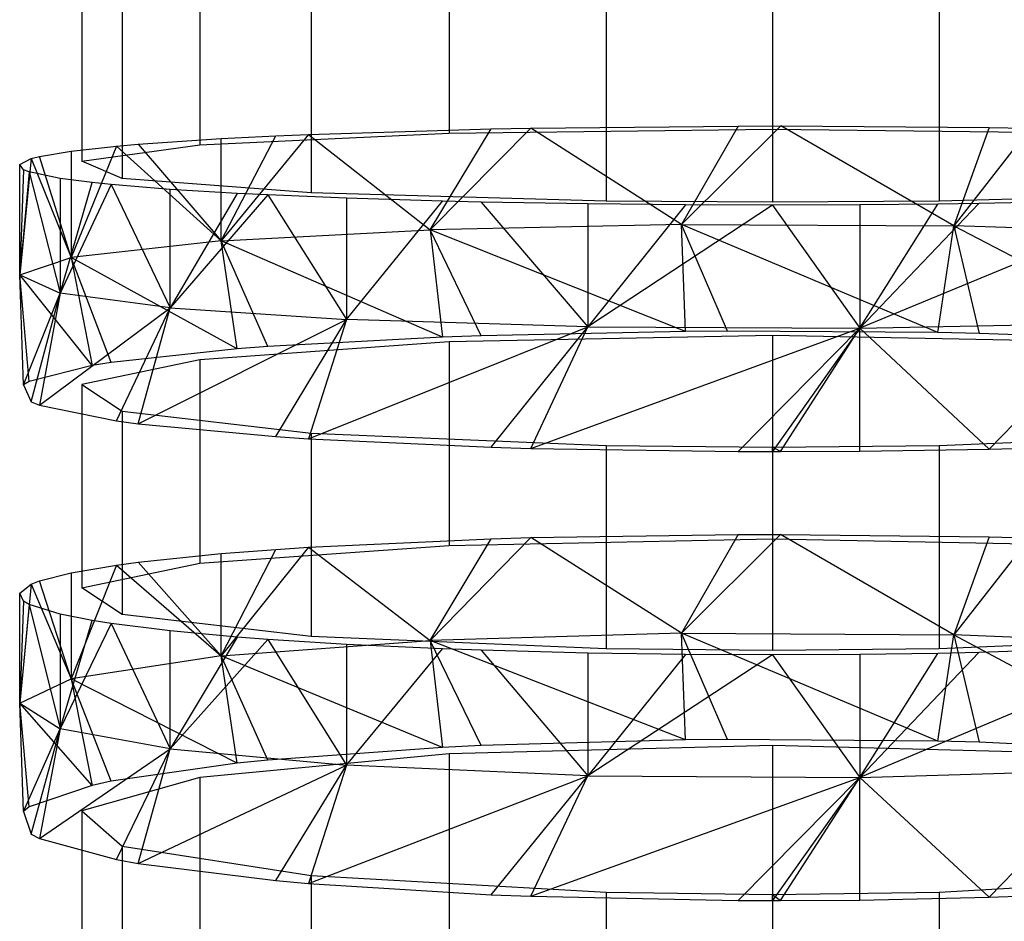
# Model space of a CAD drawing. Extents: x 0.1 to 26.5, y -19.1 to 0.
# Tile 252 of 256: x 12.963 to 13.421, y -5.408 to -4.989. Entities that reach past the tile are written whole.
import ezdxf

# ---------------------------------------------------------------- set-up
doc = ezdxf.new("R2010")
doc.units = 0
doc.header["$LTSCALE"] = 2.54
doc.layers.get('0').update_dxf_attribs({"linetype": 'CONTINUOUS'})

# ---------------------------------------------------------------- blocks, each defined once
blk = doc.blocks.new('7777_STL')
at = {"color": 0}
for p, q in [((13.31313, -4.94557, 16.63665), (13.31313, -5.04026, 16.63166)), ((13.31313, -4.94557, 16.63665), (13.31313, -5.04026, 16.63166)), ((13.16287, -4.94752, 16.67363), (13.16287, -5.04221, 16.66865)), ((13.16287, -4.94752, 16.67363), (13.16287, -5.04221, 16.66865)), ((13.04703, -4.95292, 16.77611), (13.04703, -5.04761, 16.77113)), ((13.04703, -4.95292, 16.77611), (13.04703, -5.04761, 16.77113)), ((12.99215, -4.96052, 16.92061), (12.99215, -5.05522, 16.91563)), ((12.99215, -4.96052, 16.92061), (12.99215, -5.05522, 16.91563)), ((13.01081, -4.9686, 17.07403), (13.01081, -5.06329, 17.06904)), ((13.01081, -4.9686, 17.07403), (13.01081, -5.06329, 17.06904)), ((13.09872, -4.9753, 17.20121), (13.09872, -5.06999, 17.19623)), ((13.09872, -4.9753, 17.20121), (13.09872, -5.06999, 17.19623)), ((13.23575, -4.97908, 17.27303), (13.23575, -5.07377, 17.26805)), ((13.23575, -4.97908, 17.27303), (13.23575, -5.07377, 17.26805)), ((13.31313, -4.97957, 17.28242), (13.31313, -5.07427, 17.27743)), ((13.31313, -4.97957, 17.28242), (13.31313, -5.07427, 17.27743)), ((13.39051, -4.97908, 17.27303), (13.39051, -5.07377, 17.26805)), ((13.39051, -4.97908, 17.27303), (13.39051, -5.07377, 17.26805)), ((13.04703, -5.04761, 16.77113), (13.16287, -5.04221, 16.66865)), ((13.04703, -5.04761, 16.77113), (13.16287, -5.04221, 16.66865)), ((13.09744, -5.04276, 16.6791), (13.18236, -5.04019, 16.63016)), ((13.09744, -5.04276, 16.6791), (13.18236, -5.04019, 16.63016)), ((13.15397, -5.08718, 16.64001), (13.20084, -5.03983, 16.62333)), ((13.15397, -5.08718, 16.64001), (13.20084, -5.03983, 16.62333)), ((13.15397, -5.08718, 16.64001), (13.18236, -5.04019, 16.63016)), ((13.15397, -5.08718, 16.64001), (13.18236, -5.04019, 16.63016)), ((13.16287, -5.04221, 16.66865), (13.31313, -5.04026, 16.63166)), ((13.16287, -5.04221, 16.66865), (13.31313, -5.04026, 16.63166)), ((13.18236, -5.04019, 16.63016), (13.20084, -5.03983, 16.62333)), ((13.18236, -5.04019, 16.63016), (13.20084, -5.03983, 16.62333)), ((13.20084, -5.03983, 16.62333), (13.2972, -5.03887, 16.60521)), ((13.20084, -5.03983, 16.62333), (13.2972, -5.03887, 16.60521)), ((13.27088, -5.08471, 16.60438), (13.20084, -5.03983, 16.62333)), ((13.27088, -5.08471, 16.60438), (13.20084, -5.03983, 16.62333)), ((13.27088, -5.08471, 16.60438), (13.3169, -5.03885, 16.60487)), ((13.27088, -5.08471, 16.60438), (13.3169, -5.03885, 16.60487)), ((13.2972, -5.03887, 16.60521), (13.27088, -5.08471, 16.60438)), ((13.2972, -5.03887, 16.60521), (13.27088, -5.08471, 16.60438)), ((13.2972, -5.03887, 16.60521), (13.3169, -5.03885, 16.60487)), ((13.2972, -5.03887, 16.60521), (13.3169, -5.03885, 16.60487)), ((13.31313, -5.04026, 16.63166), (13.46339, -5.04221, 16.66865)), ((13.31313, -5.04026, 16.63166), (13.46339, -5.04221, 16.66865)), ((13.3169, -5.03885, 16.60487), (13.41383, -5.03963, 16.61963)), ((13.39744, -5.08524, 16.61211), (13.3169, -5.03885, 16.60487)), ((13.39744, -5.08524, 16.61211), (13.3169, -5.03885, 16.60487)), ((13.3169, -5.03885, 16.60487), (13.41383, -5.03963, 16.61963)), ((13.41383, -5.03963, 16.61963), (13.39744, -5.08524, 16.61211)), ((13.41383, -5.03963, 16.61963), (13.39744, -5.08524, 16.61211)), ((13.43253, -5.03996, 16.62582), (13.39744, -5.08524, 16.61211)), ((13.43253, -5.03996, 16.62582), (13.39744, -5.08524, 16.61211)), ((13.41383, -5.03963, 16.61963), (13.43253, -5.03996, 16.62582)), ((13.41383, -5.03963, 16.61963), (13.43253, -5.03996, 16.62582)), ((13.01836, -5.04733, 16.76591), (13.05687, -5.04472, 16.7163)), ((13.01836, -5.04733, 16.76591), (13.05687, -5.04472, 16.7163)), ((13.09744, -5.04276, 16.6791), (13.05687, -5.09226, 16.71316)), ((13.09744, -5.04276, 16.6791), (13.05687, -5.09226, 16.71316)), ((13.05687, -5.09226, 16.71316), (13.08227, -5.04342, 16.69166)), ((13.05687, -5.09226, 16.71316), (13.08227, -5.04342, 16.69166)), ((13.05687, -5.04472, 16.7163), (13.08227, -5.04342, 16.69166)), ((13.05687, -5.04472, 16.7163), (13.08227, -5.04342, 16.69166)), ((13.05687, -5.09226, 16.71316), (13.05687, -5.04472, 16.7163)), ((13.05687, -5.09226, 16.71316), (13.05687, -5.04472, 16.7163)), ((13.08227, -5.04342, 16.69166), (13.09744, -5.04276, 16.6791)), ((13.08227, -5.04342, 16.69166), (13.09744, -5.04276, 16.6791)), ((13.09744, -5.04276, 16.6791), (13.15397, -5.08718, 16.64001)), ((13.09744, -5.04276, 16.6791), (13.15397, -5.08718, 16.64001)), ((12.97251, -5.05302, 16.87397), (12.98719, -5.05055, 16.827)), ((12.97251, -5.05302, 16.87397), (12.98719, -5.05055, 16.827)), ((12.98719, -5.05055, 16.827), (13.00821, -5.04822, 16.78278)), ((13.00821, -5.04822, 16.78278), (12.98719, -5.09994, 16.82374)), ((13.00821, -5.04822, 16.78278), (12.98719, -5.09994, 16.82374)), ((12.98719, -5.05055, 16.827), (13.00821, -5.04822, 16.78278)), ((12.98719, -5.05055, 16.827), (12.98719, -5.09994, 16.82374)), ((12.98719, -5.05055, 16.827), (12.98719, -5.09994, 16.82374)), ((12.99215, -5.05522, 16.91563), (13.04703, -5.04761, 16.77113)), ((12.99215, -5.05522, 16.91563), (13.04703, -5.04761, 16.77113)), ((13.00821, -5.04822, 16.78278), (13.01836, -5.04733, 16.76591)), ((13.00821, -5.04822, 16.78278), (13.01836, -5.04733, 16.76591)), ((13.00821, -5.04822, 16.78278), (13.05687, -5.09226, 16.71316)), ((13.00821, -5.04822, 16.78278), (13.05687, -5.09226, 16.71316)), ((13.01836, -5.04733, 16.76591), (13.05687, -5.09226, 16.71316)), ((13.01836, -5.04733, 16.76591), (13.05687, -5.09226, 16.71316)), ((12.96326, -5.05675, 16.94485), (12.96852, -5.05404, 16.89325)), ((12.96852, -5.05404, 16.89325), (12.96326, -5.10811, 16.94146)), ((12.96852, -5.05404, 16.89325), (12.96326, -5.10811, 16.94146)), ((12.96326, -5.05675, 16.94485), (12.96852, -5.05404, 16.89325)), ((12.96852, -5.05404, 16.89325), (12.97251, -5.05302, 16.87397)), ((12.96852, -5.05404, 16.89325), (12.97251, -5.05302, 16.87397)), ((12.96852, -5.05404, 16.89325), (12.98719, -5.09994, 16.82374)), ((12.96852, -5.05404, 16.89325), (12.98719, -5.09994, 16.82374)), ((12.98719, -5.09994, 16.82374), (12.97251, -5.05302, 16.87397)), ((12.98719, -5.09994, 16.82374), (12.97251, -5.05302, 16.87397)), ((13.01081, -5.06329, 17.06904), (12.99215, -5.05522, 16.91563)), ((13.01081, -5.06329, 17.06904), (12.99215, -5.05522, 16.91563)), ((12.96326, -5.10811, 16.94146), (12.96326, -5.05675, 16.94485)), ((12.96507, -5.05919, 16.9911), (12.96326, -5.05675, 16.94485)), ((12.96326, -5.10811, 16.94146), (12.96326, -5.05675, 16.94485)), ((12.96507, -5.05919, 16.9911), (12.96326, -5.05675, 16.94485)), ((12.96507, -5.05919, 16.9911), (12.96326, -5.10811, 16.94146)), ((12.96507, -5.05919, 16.9911), (12.96326, -5.10811, 16.94146)), ((12.96769, -5.06022, 17.0106), (12.96326, -5.10811, 16.94146)), ((12.96769, -5.06022, 17.0106), (12.96326, -5.10811, 16.94146)), ((12.96769, -5.06022, 17.0106), (12.96507, -5.05919, 16.9911)), ((12.96769, -5.06022, 17.0106), (12.96507, -5.05919, 16.9911)), ((12.98201, -5.06322, 17.06764), (12.96769, -5.06022, 17.0106)), ((12.96769, -5.06022, 17.0106), (12.98201, -5.11663, 17.06412)), ((12.96769, -5.06022, 17.0106), (12.98201, -5.11663, 17.06412)), ((12.98201, -5.06322, 17.06764), (12.96769, -5.06022, 17.0106)), ((12.99686, -5.06514, 17.10408), (12.98201, -5.06322, 17.06764)), ((12.98201, -5.06322, 17.06764), (12.98201, -5.11663, 17.06412)), ((12.98201, -5.06322, 17.06764), (12.98201, -5.11663, 17.06412)), ((12.99686, -5.06514, 17.10408), (12.98201, -5.06322, 17.06764)), ((12.98201, -5.11663, 17.06412), (12.99686, -5.06514, 17.10408)), ((12.98201, -5.11663, 17.06412), (12.99686, -5.06514, 17.10408)), ((13.0058, -5.06606, 17.12162), (12.99686, -5.06514, 17.10408)), ((13.0058, -5.06606, 17.12162), (12.99686, -5.06514, 17.10408)), ((13.09872, -5.06999, 17.19623), (13.01081, -5.06329, 17.06904)), ((13.09872, -5.06999, 17.19623), (13.01081, -5.06329, 17.06904)), ((13.0058, -5.06606, 17.12162), (12.98201, -5.11663, 17.06412)), ((13.0058, -5.06606, 17.12162), (12.98201, -5.11663, 17.06412)), ((13.03313, -5.0683, 17.16408), (13.0058, -5.06606, 17.12162)), ((13.0058, -5.06606, 17.12162), (13.03313, -5.12332, 17.16046)), ((13.0058, -5.06606, 17.12162), (13.03313, -5.12332, 17.16046)), ((13.03313, -5.0683, 17.16408), (13.0058, -5.06606, 17.12162)), ((13.03313, -5.12332, 17.16046), (13.03313, -5.0683, 17.16408)), ((13.06431, -5.0702, 17.20018), (13.03313, -5.0683, 17.16408)), ((13.03313, -5.12332, 17.16046), (13.03313, -5.0683, 17.16408)), ((13.06431, -5.0702, 17.20018), (13.03313, -5.0683, 17.16408)), ((13.06431, -5.0702, 17.20018), (13.03313, -5.12332, 17.16046)), ((13.06431, -5.0702, 17.20018), (13.03313, -5.12332, 17.16046)), ((13.07856, -5.07091, 17.21378), (13.03313, -5.12332, 17.16046)), ((13.07856, -5.07091, 17.21378), (13.03313, -5.12332, 17.16046)), ((13.07856, -5.07091, 17.21378), (13.06431, -5.0702, 17.20018)), ((13.07856, -5.07091, 17.21378), (13.06431, -5.0702, 17.20018)), ((13.11509, -5.07243, 17.24256), (13.07856, -5.07091, 17.21378)), ((13.07856, -5.07091, 17.21378), (13.11509, -5.12876, 17.23885)), ((13.07856, -5.07091, 17.21378), (13.11509, -5.12876, 17.23885)), ((13.11509, -5.07243, 17.24256), (13.07856, -5.07091, 17.21378)), ((13.23575, -5.07377, 17.26805), (13.09872, -5.06999, 17.19623)), ((13.23575, -5.07377, 17.26805), (13.09872, -5.06999, 17.19623)), ((13.15981, -5.0738, 17.26857), (13.11509, -5.07243, 17.24256)), ((13.11509, -5.07243, 17.24256), (13.11509, -5.12876, 17.23885)), ((13.11509, -5.07243, 17.24256), (13.11509, -5.12876, 17.23885)), ((13.15981, -5.0738, 17.26857), (13.11509, -5.07243, 17.24256)), ((13.11509, -5.12876, 17.23885), (13.15981, -5.0738, 17.26857)), ((13.11509, -5.12876, 17.23885), (13.15981, -5.0738, 17.26857)), ((13.17776, -5.07423, 17.27669), (13.15981, -5.0738, 17.26857)), ((13.17776, -5.07423, 17.27669), (13.15981, -5.0738, 17.26857)), ((13.22729, -5.0751, 17.29322), (13.17776, -5.07423, 17.27669)), ((13.17776, -5.07423, 17.27669), (13.22729, -5.13227, 17.28946)), ((13.17776, -5.07423, 17.27669), (13.22729, -5.13227, 17.28946)), ((13.22729, -5.0751, 17.29322), (13.17776, -5.07423, 17.27669)), ((13.31313, -5.07427, 17.27743), (13.23575, -5.07377, 17.26805)), ((13.31313, -5.07427, 17.27743), (13.23575, -5.07377, 17.26805)), ((13.39051, -5.07377, 17.26805), (13.31313, -5.07427, 17.27743)), ((13.39051, -5.07377, 17.26805), (13.31313, -5.07427, 17.27743)), ((13.49865, -5.07286, 17.25075), (13.35369, -5.13285, 17.29776)), ((13.49865, -5.07286, 17.25075), (13.35369, -5.13285, 17.29776)), ((13.52754, -5.06999, 17.19623), (13.39051, -5.07377, 17.26805)), ((13.52754, -5.06999, 17.19623), (13.39051, -5.07377, 17.26805)), ((13.49865, -5.07286, 17.25075), (13.40905, -5.07495, 17.29051)), ((13.49865, -5.07286, 17.25075), (13.40905, -5.07495, 17.29051)), ((13.2726, -5.07554, 17.30154), (13.22729, -5.0751, 17.29322)), ((13.22729, -5.0751, 17.29322), (13.22729, -5.13227, 17.28946)), ((13.22729, -5.0751, 17.29322), (13.22729, -5.13227, 17.28946)), ((13.2726, -5.07554, 17.30154), (13.22729, -5.0751, 17.29322)), ((13.2726, -5.07554, 17.30154), (13.22729, -5.13227, 17.28946)), ((13.2726, -5.07554, 17.30154), (13.22729, -5.13227, 17.28946)), ((13.31313, -5.07566, 17.30389), (13.22729, -5.13227, 17.28946)), ((13.31313, -5.07566, 17.30389), (13.22729, -5.13227, 17.28946)), ((13.31313, -5.07566, 17.30389), (13.2726, -5.07554, 17.30154)), ((13.31313, -5.07566, 17.30389), (13.2726, -5.07554, 17.30154)), ((13.35369, -5.07553, 17.30153), (13.31313, -5.07566, 17.30389)), ((13.35369, -5.07553, 17.30153), (13.31313, -5.07566, 17.30389)), ((13.31313, -5.07566, 17.30389), (13.35369, -5.13285, 17.29776)), ((13.31313, -5.07566, 17.30389), (13.35369, -5.13285, 17.29776)), ((13.40905, -5.07495, 17.29051), (13.35369, -5.13285, 17.29776)), ((13.40905, -5.07495, 17.29051), (13.35369, -5.13285, 17.29776)), ((13.38996, -5.07521, 17.29536), (13.35369, -5.07553, 17.30153)), ((13.35369, -5.13285, 17.29776), (13.38996, -5.07521, 17.29536)), ((13.35369, -5.13285, 17.29776), (13.38996, -5.07521, 17.29536)), ((13.38996, -5.07521, 17.29536), (13.35369, -5.07553, 17.30153)), ((13.35369, -5.07553, 17.30153), (13.35369, -5.13285, 17.29776)), ((13.35369, -5.07553, 17.30153), (13.35369, -5.13285, 17.29776)), ((13.40905, -5.07495, 17.29051), (13.38996, -5.07521, 17.29536)), ((13.40905, -5.07495, 17.29051), (13.38996, -5.07521, 17.29536)), ((13.05687, -5.09226, 16.71316), (13.15397, -5.08718, 16.64001)), ((13.05687, -5.09226, 16.71316), (13.15397, -5.08718, 16.64001)), ((13.27088, -5.08471, 16.60438), (13.15397, -5.08718, 16.64001)), ((13.27088, -5.08471, 16.60438), (13.15397, -5.08718, 16.64001)), ((13.15397, -5.08718, 16.64001), (13.15982, -5.13699, 16.63345)), ((13.27261, -5.13434, 16.60055), (13.15397, -5.08718, 16.64001)), ((13.27261, -5.13434, 16.60055), (13.15397, -5.08718, 16.64001)), ((13.17778, -5.13633, 16.62534), (13.15397, -5.08718, 16.64001)), ((13.17778, -5.13633, 16.62534), (13.15397, -5.08718, 16.64001)), ((13.15397, -5.08718, 16.64001), (13.15982, -5.13699, 16.63345)), ((13.38997, -5.13484, 16.60672), (13.27088, -5.08471, 16.60438)), ((13.27088, -5.08471, 16.60438), (13.39744, -5.08524, 16.61211)), ((13.27088, -5.08471, 16.60438), (13.39744, -5.08524, 16.61211)), ((13.29225, -5.1342, 16.59882), (13.27088, -5.08471, 16.60438)), ((13.38997, -5.13484, 16.60672), (13.27088, -5.08471, 16.60438)), ((13.29225, -5.1342, 16.59882), (13.27088, -5.08471, 16.60438)), ((13.27261, -5.13434, 16.60055), (13.27088, -5.08471, 16.60438)), ((13.27261, -5.13434, 16.60055), (13.27088, -5.08471, 16.60438)), ((13.38997, -5.13484, 16.60672), (13.39744, -5.08524, 16.61211)), ((13.38997, -5.13484, 16.60672), (13.39744, -5.08524, 16.61211)), ((13.50995, -5.08873, 16.66227), (13.39744, -5.08524, 16.61211)), ((13.39744, -5.08524, 16.61211), (13.40907, -5.13523, 16.61156)), ((13.39744, -5.08524, 16.61211), (13.40907, -5.13523, 16.61156)), ((13.39744, -5.08524, 16.61211), (13.49867, -5.13842, 16.65125)), ((13.39744, -5.08524, 16.61211), (13.49867, -5.13842, 16.65125)), ((13.50995, -5.08873, 16.66227), (13.39744, -5.08524, 16.61211)), ((13.05687, -5.09226, 16.71316), (12.98719, -5.09994, 16.82374)), ((13.05687, -5.09226, 16.71316), (12.98719, -5.09994, 16.82374)), ((13.15982, -5.13699, 16.63345), (13.05687, -5.09226, 16.71316)), ((13.07856, -5.14138, 16.68814), (13.05687, -5.09226, 16.71316)), ((13.15982, -5.13699, 16.63345), (13.05687, -5.09226, 16.71316)), ((13.07856, -5.14138, 16.68814), (13.05687, -5.09226, 16.71316)), ((13.06431, -5.14247, 16.70171), (13.05687, -5.09226, 16.71316)), ((13.06431, -5.14247, 16.70171), (13.05687, -5.09226, 16.71316)), ((12.96326, -5.10811, 16.94146), (12.98719, -5.09994, 16.82374)), ((12.96326, -5.10811, 16.94146), (12.98719, -5.09994, 16.82374)), ((12.98719, -5.09994, 16.82374), (12.99686, -5.15018, 16.79764)), ((13.06431, -5.14247, 16.70171), (12.98719, -5.09994, 16.82374)), ((13.06431, -5.14247, 16.70171), (12.98719, -5.09994, 16.82374)), ((13.0058, -5.14877, 16.78013), (12.98719, -5.09994, 16.82374)), ((13.0058, -5.14877, 16.78013), (12.98719, -5.09994, 16.82374)), ((12.98719, -5.09994, 16.82374), (12.99686, -5.15018, 16.79764)), ((12.96326, -5.10811, 16.94146), (12.98201, -5.11663, 17.06412)), ((12.99686, -5.15018, 16.79764), (12.96326, -5.10811, 16.94146)), ((12.96769, -5.15767, 16.89094), (12.96326, -5.10811, 16.94146)), ((12.99686, -5.15018, 16.79764), (12.96326, -5.10811, 16.94146)), ((12.96769, -5.15767, 16.89094), (12.96326, -5.10811, 16.94146)), ((12.96507, -5.15923, 16.91041), (12.96326, -5.10811, 16.94146)), ((12.96507, -5.15923, 16.91041), (12.96326, -5.10811, 16.94146)), ((12.96326, -5.10811, 16.94146), (12.98201, -5.11663, 17.06412)), ((12.96507, -5.15923, 16.91041), (12.98201, -5.11663, 17.06412)), ((12.96507, -5.15923, 16.91041), (12.98201, -5.11663, 17.06412)), ((12.96852, -5.16708, 17.00807), (12.98201, -5.11663, 17.06412)), ((12.96852, -5.16708, 17.00807), (12.98201, -5.11663, 17.06412)), ((12.98201, -5.11663, 17.06412), (12.97251, -5.16863, 17.02731)), ((12.98201, -5.11663, 17.06412), (12.97251, -5.16863, 17.02731)), ((13.03313, -5.12332, 17.16046), (12.98201, -5.11663, 17.06412)), ((13.03313, -5.12332, 17.16046), (12.98201, -5.11663, 17.06412)), ((12.97251, -5.16863, 17.02731), (13.03313, -5.12332, 17.16046)), ((12.97251, -5.16863, 17.02731), (13.03313, -5.12332, 17.16046)), ((13.00821, -5.17594, 17.11833), (13.03313, -5.12332, 17.16046)), ((13.00821, -5.17594, 17.11833), (13.03313, -5.12332, 17.16046)), ((13.01836, -5.17729, 17.13516), (13.03313, -5.12332, 17.16046)), ((13.01836, -5.17729, 17.13516), (13.03313, -5.12332, 17.16046)), ((13.03313, -5.12332, 17.16046), (13.11509, -5.12876, 17.23885)), ((13.03313, -5.12332, 17.16046), (13.11509, -5.12876, 17.23885)), ((13.01836, -5.17729, 17.13516), (13.11509, -5.12876, 17.23885)), ((13.01836, -5.17729, 17.13516), (13.11509, -5.12876, 17.23885)), ((13.08227, -5.18324, 17.20927), (13.11509, -5.12876, 17.23885)), ((13.08227, -5.18324, 17.20927), (13.11509, -5.12876, 17.23885)), ((13.11509, -5.12876, 17.23885), (13.09743, -5.18425, 17.2218)), ((13.11509, -5.12876, 17.23885), (13.09743, -5.18425, 17.2218)), ((13.22729, -5.13227, 17.28946), (13.11509, -5.12876, 17.23885)), ((13.22729, -5.13227, 17.28946), (13.11509, -5.12876, 17.23885)), ((13.09743, -5.18425, 17.2218), (13.22729, -5.13227, 17.28946)), ((13.09743, -5.18425, 17.2218), (13.22729, -5.13227, 17.28946)), ((13.18235, -5.18817, 17.27066), (13.22729, -5.13227, 17.28946)), ((13.18235, -5.18817, 17.27066), (13.22729, -5.13227, 17.28946)), ((13.20083, -5.18872, 17.27748), (13.22729, -5.13227, 17.28946)), ((13.20083, -5.18872, 17.27748), (13.22729, -5.13227, 17.28946)), ((13.20083, -5.18872, 17.27748), (13.35369, -5.13285, 17.29776)), ((13.20083, -5.18872, 17.27748), (13.35369, -5.13285, 17.29776)), ((13.22729, -5.13227, 17.28946), (13.35369, -5.13285, 17.29776)), ((13.22729, -5.13227, 17.28946), (13.35369, -5.13285, 17.29776)), ((13.29718, -5.19017, 17.29556), (13.35369, -5.13285, 17.29776)), ((13.29718, -5.19017, 17.29556), (13.35369, -5.13285, 17.29776)), ((13.35369, -5.13285, 17.29776), (13.31313, -5.1902, 17.29592)), ((13.35369, -5.13285, 17.29776), (13.31313, -5.1902, 17.29592)), ((13.31689, -5.1902, 17.2959), (13.35369, -5.13285, 17.29776)), ((13.31689, -5.1902, 17.2959), (13.35369, -5.13285, 17.29776)), ((13.35369, -5.13285, 17.29776), (13.47077, -5.13041, 17.2627)), ((13.35369, -5.13285, 17.29776), (13.47077, -5.13041, 17.2627)), ((13.35369, -5.19001, 17.29357), (13.35369, -5.13285, 17.29776)), ((13.35369, -5.19001, 17.29357), (13.35369, -5.13285, 17.29776)), ((13.41381, -5.18902, 17.28118), (13.35369, -5.13285, 17.29776)), ((13.41381, -5.18902, 17.28118), (13.35369, -5.13285, 17.29776)), ((13.41381, -5.18902, 17.28118), (13.47077, -5.13041, 17.2627)), ((13.41381, -5.18902, 17.28118), (13.47077, -5.13041, 17.2627)), ((13.15982, -5.13699, 16.63345), (13.07856, -5.14138, 16.68814)), ((13.15982, -5.13699, 16.63345), (13.07856, -5.14138, 16.68814)), ((13.17778, -5.13633, 16.62534), (13.15982, -5.13699, 16.63345)), ((13.17778, -5.13633, 16.62534), (13.15982, -5.13699, 16.63345)), ((13.31313, -5.13628, 16.62461), (13.16287, -5.13924, 16.66152)), ((13.31313, -5.13628, 16.62461), (13.16287, -5.13924, 16.66152)), ((13.27261, -5.13434, 16.60055), (13.17778, -5.13633, 16.62534)), ((13.27261, -5.13434, 16.60055), (13.17778, -5.13633, 16.62534)), ((13.29225, -5.1342, 16.59882), (13.27261, -5.13434, 16.60055)), ((13.29225, -5.1342, 16.59882), (13.27261, -5.13434, 16.60055)), ((13.38997, -5.13484, 16.60672), (13.29225, -5.1342, 16.59882)), ((13.38997, -5.13484, 16.60672), (13.29225, -5.1342, 16.59882)), ((13.46339, -5.13924, 16.66152), (13.31313, -5.13628, 16.62461)), ((13.31313, -5.13628, 16.62461), (13.31313, -5.23079, 16.61701)), ((13.46339, -5.13924, 16.66152), (13.31313, -5.13628, 16.62461)), ((13.31313, -5.13628, 16.62461), (13.31313, -5.23079, 16.61701)), ((13.40907, -5.13523, 16.61156), (13.38997, -5.13484, 16.60672)), ((13.40907, -5.13523, 16.61156), (13.38997, -5.13484, 16.60672)), ((13.49867, -5.13842, 16.65125), (13.40907, -5.13523, 16.61156)), ((13.49867, -5.13842, 16.65125), (13.40907, -5.13523, 16.61156)), ((13.06431, -5.14247, 16.70171), (13.0058, -5.14877, 16.78013)), ((13.06431, -5.14247, 16.70171), (13.0058, -5.14877, 16.78013)), ((13.16287, -5.13924, 16.66152), (13.04703, -5.14746, 16.76382)), ((13.16287, -5.13924, 16.66152), (13.04703, -5.14746, 16.76382)), ((13.07856, -5.14138, 16.68814), (13.06431, -5.14247, 16.70171)), ((13.07856, -5.14138, 16.68814), (13.06431, -5.14247, 16.70171)), ((13.16287, -5.13924, 16.66152), (13.16287, -5.23376, 16.65393)), ((13.16287, -5.13924, 16.66152), (13.16287, -5.23376, 16.65393)), ((13.04703, -5.14746, 16.76382), (12.99215, -5.15905, 16.90805)), ((13.04703, -5.14746, 16.76382), (12.99215, -5.15905, 16.90805)), ((13.04703, -5.14746, 16.76382), (13.04703, -5.24198, 16.75622)), ((13.04703, -5.14746, 16.76382), (13.04703, -5.24198, 16.75622)), ((12.99686, -5.15018, 16.79764), (12.96769, -5.15767, 16.89094)), ((12.99686, -5.15018, 16.79764), (12.96769, -5.15767, 16.89094)), ((13.0058, -5.14877, 16.78013), (12.99686, -5.15018, 16.79764)), ((13.0058, -5.14877, 16.78013), (12.99686, -5.15018, 16.79764)), ((12.96769, -5.15767, 16.89094), (12.96507, -5.15923, 16.91041)), ((12.96769, -5.15767, 16.89094), (12.96507, -5.15923, 16.91041)), ((12.96507, -5.15923, 16.91041), (12.96852, -5.16708, 17.00807)), ((12.96507, -5.15923, 16.91041), (12.96852, -5.16708, 17.00807)), ((12.99215, -5.15905, 16.90805), (13.01081, -5.17135, 17.06119)), ((12.99215, -5.15905, 16.90805), (13.01081, -5.17135, 17.06119)), ((12.99215, -5.15905, 16.90805), (12.99215, -5.25356, 16.90046)), ((12.99215, -5.15905, 16.90805), (12.99215, -5.25356, 16.90046)), ((12.96852, -5.16708, 17.00807), (12.97251, -5.16863, 17.02731)), ((12.96852, -5.16708, 17.00807), (12.97251, -5.16863, 17.02731)), ((12.97251, -5.16863, 17.02731), (13.00821, -5.17594, 17.11833)), ((12.97251, -5.16863, 17.02731), (13.00821, -5.17594, 17.11833)), ((13.01081, -5.17135, 17.06119), (13.09872, -5.18155, 17.18814)), ((13.01081, -5.17135, 17.06119), (13.09872, -5.18155, 17.18814)), ((13.01081, -5.17135, 17.06119), (13.01081, -5.26586, 17.05359)), ((13.01081, -5.17135, 17.06119), (13.01081, -5.26586, 17.05359)), ((13.00821, -5.17594, 17.11833), (13.01836, -5.17729, 17.13516)), ((13.00821, -5.17594, 17.11833), (13.01836, -5.17729, 17.13516)), ((13.01836, -5.17729, 17.13516), (13.08227, -5.18324, 17.20927)), ((13.01836, -5.17729, 17.13516), (13.08227, -5.18324, 17.20927)), ((13.08227, -5.18324, 17.20927), (13.09743, -5.18425, 17.2218)), ((13.08227, -5.18324, 17.20927), (13.09743, -5.18425, 17.2218)), ((13.09743, -5.18425, 17.2218), (13.18235, -5.18817, 17.27066)), ((13.09743, -5.18425, 17.2218), (13.18235, -5.18817, 17.27066)), ((13.09872, -5.18155, 17.18814), (13.23575, -5.1873, 17.25983)), ((13.09872, -5.18155, 17.18814), (13.23575, -5.1873, 17.25983)), ((13.09872, -5.18155, 17.18814), (13.09872, -5.27606, 17.18055)), ((13.09872, -5.18155, 17.18814), (13.09872, -5.27606, 17.18055)), ((13.39051, -5.1873, 17.25983), (13.52754, -5.18155, 17.18814)), ((13.39051, -5.1873, 17.25983), (13.52754, -5.18155, 17.18814)), ((13.18235, -5.18817, 17.27066), (13.20083, -5.18872, 17.27748)), ((13.18235, -5.18817, 17.27066), (13.20083, -5.18872, 17.27748)), ((13.20083, -5.18872, 17.27748), (13.29718, -5.19017, 17.29556)), ((13.20083, -5.18872, 17.27748), (13.29718, -5.19017, 17.29556)), ((13.23575, -5.1873, 17.25983), (13.31313, -5.18806, 17.26919)), ((13.23575, -5.1873, 17.25983), (13.31313, -5.18806, 17.26919)), ((13.23575, -5.1873, 17.25983), (13.23575, -5.28182, 17.25223)), ((13.23575, -5.1873, 17.25983), (13.23575, -5.28182, 17.25223)), ((13.31313, -5.18806, 17.26919), (13.39051, -5.1873, 17.25983)), ((13.31313, -5.18806, 17.26919), (13.39051, -5.1873, 17.25983)), ((13.31689, -5.1902, 17.2959), (13.31313, -5.18806, 17.26919)), ((13.31313, -5.1902, 17.29592), (13.31313, -5.18806, 17.26919)), ((13.31313, -5.18806, 17.26919), (13.31313, -5.28257, 17.2616)), ((13.31313, -5.18806, 17.26919), (13.31313, -5.28257, 17.2616)), ((13.39051, -5.1873, 17.25983), (13.39051, -5.28182, 17.25223)), ((13.39051, -5.1873, 17.25983), (13.39051, -5.28182, 17.25223)), ((13.41381, -5.18902, 17.28118), (13.43252, -5.18852, 17.275)), ((13.41381, -5.18902, 17.28118), (13.43252, -5.18852, 17.275)), ((13.29718, -5.19017, 17.29556), (13.31313, -5.1902, 17.29592)), ((13.29718, -5.19017, 17.29556), (13.31313, -5.1902, 17.29592)), ((13.31313, -5.1902, 17.29592), (13.31689, -5.1902, 17.2959)), ((13.31689, -5.1902, 17.2959), (13.35369, -5.19001, 17.29357)), ((13.31689, -5.1902, 17.2959), (13.35369, -5.19001, 17.29357)), ((13.35369, -5.19001, 17.29357), (13.41381, -5.18902, 17.28118)), ((13.35369, -5.19001, 17.29357), (13.41381, -5.18902, 17.28118)), ((13.20084, -5.23013, 16.60875), (13.29719, -5.22868, 16.59067)), ((13.20084, -5.23013, 16.60875), (13.29719, -5.22868, 16.59067)), ((13.27088, -5.27456, 16.58857), (13.31689, -5.22865, 16.59032)), ((13.27088, -5.27456, 16.58857), (13.31689, -5.22865, 16.59032)), ((13.29719, -5.22868, 16.59067), (13.27088, -5.27456, 16.58857)), ((13.29719, -5.22868, 16.59067), (13.27088, -5.27456, 16.58857)), ((13.29719, -5.22868, 16.59067), (13.31689, -5.22865, 16.59032)), ((13.29719, -5.22868, 16.59067), (13.31689, -5.22865, 16.59032)), ((13.31689, -5.22865, 16.59032), (13.41382, -5.22983, 16.60505)), ((13.39744, -5.27531, 16.59628), (13.31689, -5.22865, 16.59032)), ((13.39744, -5.27531, 16.59628), (13.31689, -5.22865, 16.59032)), ((13.31689, -5.22865, 16.59032), (13.41382, -5.22983, 16.60505)), ((13.41382, -5.22983, 16.60505), (13.39744, -5.27531, 16.59628)), ((13.41382, -5.22983, 16.60505), (13.39744, -5.27531, 16.59628)), ((13.41382, -5.22983, 16.60505), (13.43253, -5.23033, 16.61123)), ((13.41382, -5.22983, 16.60505), (13.43253, -5.23033, 16.61123)), ((13.04703, -5.24198, 16.75622), (13.16287, -5.23376, 16.65393)), ((13.04703, -5.24198, 16.75622), (13.16287, -5.23376, 16.65393)), ((13.09744, -5.2346, 16.66442), (13.18236, -5.23068, 16.61557)), ((13.09744, -5.2346, 16.66442), (13.18236, -5.23068, 16.61557)), ((13.15397, -5.27801, 16.62412), (13.20084, -5.23013, 16.60875)), ((13.15397, -5.27801, 16.62412), (13.20084, -5.23013, 16.60875)), ((13.15397, -5.27801, 16.62412), (13.18236, -5.23068, 16.61557)), ((13.15397, -5.27801, 16.62412), (13.18236, -5.23068, 16.61557)), ((13.16287, -5.23376, 16.65393), (13.31313, -5.23079, 16.61701)), ((13.16287, -5.23376, 16.65393), (13.31313, -5.23079, 16.61701)), ((13.18236, -5.23068, 16.61557), (13.20084, -5.23013, 16.60875)), ((13.18236, -5.23068, 16.61557), (13.20084, -5.23013, 16.60875)), ((13.27088, -5.27456, 16.58857), (13.20084, -5.23013, 16.60875)), ((13.27088, -5.27456, 16.58857), (13.20084, -5.23013, 16.60875)), ((13.31313, -5.23079, 16.61701), (13.46339, -5.23376, 16.65393)), ((13.31313, -5.23079, 16.61701), (13.46339, -5.23376, 16.65393)), ((13.43253, -5.23033, 16.61123), (13.39744, -5.27531, 16.59628)), ((13.43253, -5.23033, 16.61123), (13.39744, -5.27531, 16.59628)), ((13.01836, -5.24156, 16.75107), (13.05687, -5.23758, 16.70155)), ((13.01836, -5.24156, 16.75107), (13.05687, -5.23758, 16.70155)), ((13.09744, -5.2346, 16.66442), (13.05687, -5.28508, 16.6971)), ((13.09744, -5.2346, 16.66442), (13.05687, -5.28508, 16.6971)), ((13.05687, -5.28508, 16.6971), (13.08227, -5.23561, 16.67696)), ((13.05687, -5.28508, 16.6971), (13.08227, -5.23561, 16.67696)), ((13.05687, -5.23758, 16.70155), (13.08227, -5.23561, 16.67696)), ((13.05687, -5.23758, 16.70155), (13.08227, -5.23561, 16.67696)), ((13.05687, -5.28508, 16.6971), (13.05687, -5.23758, 16.70155)), ((13.05687, -5.28508, 16.6971), (13.05687, -5.23758, 16.70155)), ((13.08227, -5.23561, 16.67696), (13.09744, -5.2346, 16.66442)), ((13.08227, -5.23561, 16.67696), (13.09744, -5.2346, 16.66442)), ((13.09744, -5.2346, 16.66442), (13.15397, -5.27801, 16.62412)), ((13.09744, -5.2346, 16.66442), (13.15397, -5.27801, 16.62412)), ((12.98719, -5.24646, 16.81205), (13.00821, -5.24291, 16.76791)), ((13.00821, -5.24291, 16.76791), (12.98719, -5.29578, 16.80743)), ((13.00821, -5.24291, 16.76791), (12.98719, -5.29578, 16.80743)), ((12.98719, -5.24646, 16.81205), (13.00821, -5.24291, 16.76791)), ((12.99215, -5.25356, 16.90046), (13.04703, -5.24198, 16.75622)), ((12.99215, -5.25356, 16.90046), (13.04703, -5.24198, 16.75622)), ((13.00821, -5.24291, 16.76791), (13.01836, -5.24156, 16.75107)), ((13.00821, -5.24291, 16.76791), (13.01836, -5.24156, 16.75107)), ((13.00821, -5.24291, 16.76791), (13.05687, -5.28508, 16.6971)), ((13.00821, -5.24291, 16.76791), (13.05687, -5.28508, 16.6971)), ((13.01836, -5.24156, 16.75107), (13.05687, -5.28508, 16.6971)), ((13.01836, -5.24156, 16.75107), (13.05687, -5.28508, 16.6971)), ((12.97251, -5.25023, 16.85893), (12.98719, -5.24646, 16.81205)), ((12.97251, -5.25023, 16.85893), (12.98719, -5.24646, 16.81205)), ((12.98719, -5.24646, 16.81205), (12.98719, -5.29578, 16.80743)), ((12.98719, -5.24646, 16.81205), (12.98719, -5.29578, 16.80743)), ((12.96326, -5.25591, 16.92968), (12.96852, -5.25177, 16.87816)), ((12.96852, -5.25177, 16.87816), (12.96326, -5.30717, 16.92488)), ((12.96852, -5.25177, 16.87816), (12.96326, -5.30717, 16.92488)), ((12.96326, -5.25591, 16.92968), (12.96852, -5.25177, 16.87816)), ((12.96852, -5.25177, 16.87816), (12.97251, -5.25023, 16.85893)), ((12.96852, -5.25177, 16.87816), (12.97251, -5.25023, 16.85893)), ((12.96852, -5.25177, 16.87816), (12.98719, -5.29578, 16.80743)), ((12.96852, -5.25177, 16.87816), (12.98719, -5.29578, 16.80743)), ((12.98719, -5.29578, 16.80743), (12.97251, -5.25023, 16.85893)), ((12.98719, -5.29578, 16.80743), (12.97251, -5.25023, 16.85893)), ((12.96326, -5.30717, 16.92488), (12.96326, -5.25591, 16.92968)), ((12.96507, -5.25962, 16.97583), (12.96326, -5.25591, 16.92968)), ((12.96326, -5.30717, 16.92488), (12.96326, -5.25591, 16.92968)), ((12.96507, -5.25962, 16.97583), (12.96326, -5.25591, 16.92968)), ((13.01081, -5.26586, 17.05359), (12.99215, -5.25356, 16.90046)), ((13.01081, -5.26586, 17.05359), (12.99215, -5.25356, 16.90046)), ((12.96507, -5.25962, 16.97583), (12.96326, -5.30717, 16.92488)), ((12.96507, -5.25962, 16.97583), (12.96326, -5.30717, 16.92488)), ((12.96769, -5.26118, 16.9953), (12.96326, -5.30717, 16.92488)), ((12.96769, -5.26118, 16.9953), (12.96326, -5.30717, 16.92488)), ((12.96769, -5.26118, 16.9953), (12.96507, -5.25962, 16.97583)), ((12.96769, -5.26118, 16.9953), (12.96507, -5.25962, 16.97583)), ((12.98201, -5.26576, 17.05223), (12.96769, -5.26118, 16.9953)), ((12.96769, -5.26118, 16.9953), (12.98201, -5.31903, 17.04725)), ((12.96769, -5.26118, 16.9953), (12.98201, -5.31903, 17.04725)), ((12.98201, -5.26576, 17.05223), (12.96769, -5.26118, 16.9953)), ((12.99686, -5.26868, 17.0886), (12.98201, -5.26576, 17.05223)), ((12.98201, -5.26576, 17.05223), (12.98201, -5.31903, 17.04725)), ((12.98201, -5.26576, 17.05223), (12.98201, -5.31903, 17.04725)), ((12.99686, -5.26868, 17.0886), (12.98201, -5.26576, 17.05223)), ((13.09872, -5.27606, 17.18055), (13.01081, -5.26586, 17.05359)), ((13.09872, -5.27606, 17.18055), (13.01081, -5.26586, 17.05359)), ((12.98201, -5.31903, 17.04725), (12.99686, -5.26868, 17.0886)), ((12.98201, -5.31903, 17.04725), (12.99686, -5.26868, 17.0886)), ((13.0058, -5.27008, 17.10611), (12.98201, -5.31903, 17.04725)), ((13.0058, -5.27008, 17.10611), (12.98201, -5.31903, 17.04725)), ((13.0058, -5.27008, 17.10611), (12.99686, -5.26868, 17.0886)), ((13.0058, -5.27008, 17.10611), (12.99686, -5.26868, 17.0886)), ((13.03313, -5.27349, 17.1485), (13.0058, -5.27008, 17.10611)), ((13.0058, -5.27008, 17.10611), (13.03313, -5.32835, 17.14337)), ((13.0058, -5.27008, 17.10611), (13.03313, -5.32835, 17.14337)), ((13.03313, -5.27349, 17.1485), (13.0058, -5.27008, 17.10611)), ((13.03313, -5.32835, 17.14337), (13.03313, -5.27349, 17.1485)), ((13.06431, -5.27638, 17.18453), (13.03313, -5.27349, 17.1485)), ((13.03313, -5.32835, 17.14337), (13.03313, -5.27349, 17.1485)), ((13.06431, -5.27638, 17.18453), (13.03313, -5.27349, 17.1485)), ((13.27088, -5.27456, 16.58857), (13.15397, -5.27801, 16.62412)), ((13.27088, -5.27456, 16.58857), (13.15397, -5.27801, 16.62412)), ((13.38998, -5.32478, 16.58953), (13.27088, -5.27456, 16.58857)), ((13.27088, -5.27456, 16.58857), (13.39744, -5.27531, 16.59628)), ((13.27088, -5.27456, 16.58857), (13.39744, -5.27531, 16.59628)), ((13.29225, -5.32393, 16.58166), (13.27088, -5.27456, 16.58857)), ((13.38998, -5.32478, 16.58953), (13.27088, -5.27456, 16.58857)), ((13.29225, -5.32393, 16.58166), (13.27088, -5.27456, 16.58857)), ((13.27262, -5.32412, 16.58337), (13.27088, -5.27456, 16.58857)), ((13.27262, -5.32412, 16.58337), (13.27088, -5.27456, 16.58857)), ((13.38998, -5.32478, 16.58953), (13.39744, -5.27531, 16.59628)), ((13.38998, -5.32478, 16.58953), (13.39744, -5.27531, 16.59628)), ((13.50996, -5.28016, 16.64633), (13.39744, -5.27531, 16.59628)), ((13.39744, -5.27531, 16.59628), (13.40907, -5.3253, 16.59436)), ((13.39744, -5.27531, 16.59628), (13.40907, -5.3253, 16.59436)), ((13.39744, -5.27531, 16.59628), (13.49867, -5.32957, 16.63395)), ((13.39744, -5.27531, 16.59628), (13.49867, -5.32957, 16.63395)), ((13.50996, -5.28016, 16.64633), (13.39744, -5.27531, 16.59628)), ((13.06431, -5.27638, 17.18453), (13.03313, -5.32835, 17.14337)), ((13.06431, -5.27638, 17.18453), (13.03313, -5.32835, 17.14337)), ((13.07856, -5.27747, 17.1981), (13.03313, -5.32835, 17.14337)), ((13.07856, -5.27747, 17.1981), (13.03313, -5.32835, 17.14337)), ((13.05687, -5.28508, 16.6971), (13.15397, -5.27801, 16.62412)), ((13.05687, -5.28508, 16.6971), (13.15397, -5.27801, 16.62412)), ((13.07856, -5.27747, 17.1981), (13.06431, -5.27638, 17.18453)), ((13.07856, -5.27747, 17.1981), (13.06431, -5.27638, 17.18453)), ((13.11509, -5.27978, 17.22683), (13.07856, -5.27747, 17.1981)), ((13.07856, -5.27747, 17.1981), (13.11509, -5.33593, 17.22159)), ((13.07856, -5.27747, 17.1981), (13.11509, -5.33593, 17.22159)), ((13.11509, -5.27978, 17.22683), (13.07856, -5.27747, 17.1981)), ((13.23575, -5.28182, 17.25223), (13.09872, -5.27606, 17.18055)), ((13.23575, -5.28182, 17.25223), (13.09872, -5.27606, 17.18055)), ((13.15982, -5.28187, 17.2528), (13.11509, -5.27978, 17.22683)), ((13.11509, -5.27978, 17.22683), (13.11509, -5.33593, 17.22159)), ((13.11509, -5.27978, 17.22683), (13.11509, -5.33593, 17.22159)), ((13.15982, -5.28187, 17.2528), (13.11509, -5.27978, 17.22683)), ((13.15397, -5.27801, 16.62412), (13.15982, -5.32765, 16.61619)), ((13.27262, -5.32412, 16.58337), (13.15397, -5.27801, 16.62412)), ((13.27262, -5.32412, 16.58337), (13.15397, -5.27801, 16.62412)), ((13.17778, -5.32678, 16.60811), (13.15397, -5.27801, 16.62412)), ((13.17778, -5.32678, 16.60811), (13.15397, -5.27801, 16.62412)), ((13.15397, -5.27801, 16.62412), (13.15982, -5.32765, 16.61619)), ((13.52754, -5.27606, 17.18055), (13.39051, -5.28182, 17.25223)), ((13.52754, -5.27606, 17.18055), (13.39051, -5.28182, 17.25223)), ((13.11509, -5.33593, 17.22159), (13.15982, -5.28187, 17.2528)), ((13.11509, -5.33593, 17.22159), (13.15982, -5.28187, 17.2528)), ((13.17777, -5.28252, 17.2609), (13.15982, -5.28187, 17.2528)), ((13.17777, -5.28252, 17.2609), (13.15982, -5.28187, 17.2528)), ((13.22729, -5.28384, 17.27739), (13.17777, -5.28252, 17.2609)), ((13.17777, -5.28252, 17.2609), (13.22729, -5.34083, 17.27207)), ((13.17777, -5.28252, 17.2609), (13.22729, -5.34083, 17.27207)), ((13.22729, -5.28384, 17.27739), (13.17777, -5.28252, 17.2609)), ((13.27261, -5.28451, 17.2857), (13.22729, -5.28384, 17.27739)), ((13.22729, -5.28384, 17.27739), (13.22729, -5.34083, 17.27207)), ((13.22729, -5.28384, 17.27739), (13.22729, -5.34083, 17.27207)), ((13.27261, -5.28451, 17.2857), (13.22729, -5.28384, 17.27739)), ((13.27261, -5.28451, 17.2857), (13.22729, -5.34083, 17.27207)), ((13.27261, -5.28451, 17.2857), (13.22729, -5.34083, 17.27207)), ((13.31313, -5.2847, 17.28805), (13.22729, -5.34083, 17.27207)), ((13.31313, -5.2847, 17.28805), (13.22729, -5.34083, 17.27207)), ((13.31313, -5.28257, 17.2616), (13.23575, -5.28182, 17.25223)), ((13.31313, -5.28257, 17.2616), (13.23575, -5.28182, 17.25223)), ((13.31313, -5.2847, 17.28805), (13.27261, -5.28451, 17.2857)), ((13.31313, -5.2847, 17.28805), (13.27261, -5.28451, 17.2857)), ((13.39051, -5.28182, 17.25223), (13.31313, -5.28257, 17.2616)), ((13.39051, -5.28182, 17.25223), (13.31313, -5.28257, 17.2616)), ((13.3537, -5.28451, 17.28569), (13.31313, -5.2847, 17.28805)), ((13.3537, -5.28451, 17.28569), (13.31313, -5.2847, 17.28805)), ((13.31313, -5.2847, 17.28805), (13.3537, -5.34163, 17.28036)), ((13.31313, -5.2847, 17.28805), (13.3537, -5.34163, 17.28036)), ((13.49866, -5.28044, 17.235), (13.3537, -5.34163, 17.28036)), ((13.49866, -5.28044, 17.235), (13.3537, -5.34163, 17.28036)), ((13.40906, -5.28363, 17.27469), (13.3537, -5.34163, 17.28036)), ((13.40906, -5.28363, 17.27469), (13.3537, -5.34163, 17.28036)), ((13.38996, -5.28402, 17.27953), (13.3537, -5.28451, 17.28569)), ((13.3537, -5.34163, 17.28036), (13.38996, -5.28402, 17.27953)), ((13.3537, -5.34163, 17.28036), (13.38996, -5.28402, 17.27953)), ((13.38996, -5.28402, 17.27953), (13.3537, -5.28451, 17.28569)), ((13.3537, -5.28451, 17.28569), (13.3537, -5.34163, 17.28036)), ((13.3537, -5.28451, 17.28569), (13.3537, -5.34163, 17.28036)), ((13.40906, -5.28363, 17.27469), (13.38996, -5.28402, 17.27953)), ((13.40906, -5.28363, 17.27469), (13.38996, -5.28402, 17.27953)), ((13.49866, -5.28044, 17.235), (13.40906, -5.28363, 17.27469)), ((13.49866, -5.28044, 17.235), (13.40906, -5.28363, 17.27469)), ((13.05687, -5.28508, 16.6971), (12.98719, -5.29578, 16.80743)), ((13.05687, -5.28508, 16.6971), (12.98719, -5.29578, 16.80743)), ((13.15982, -5.32765, 16.61619), (13.05687, -5.28508, 16.6971)), ((13.07856, -5.33353, 16.67074), (13.05687, -5.28508, 16.6971)), ((13.15982, -5.32765, 16.61619), (13.05687, -5.28508, 16.6971)), ((13.07856, -5.33353, 16.67074), (13.05687, -5.28508, 16.6971)), ((13.06431, -5.33499, 16.68428), (13.05687, -5.28508, 16.6971)), ((13.06431, -5.33499, 16.68428), (13.05687, -5.28508, 16.6971)), ((12.96326, -5.30717, 16.92488), (12.98719, -5.29578, 16.80743)), ((12.96326, -5.30717, 16.92488), (12.98719, -5.29578, 16.80743)), ((12.98719, -5.29578, 16.80743), (12.99686, -5.3453, 16.77996)), ((13.06431, -5.33499, 16.68428), (12.98719, -5.29578, 16.80743)), ((13.06431, -5.33499, 16.68428), (12.98719, -5.29578, 16.80743)), ((13.0058, -5.34342, 16.7625), (12.98719, -5.29578, 16.80743)), ((13.0058, -5.34342, 16.7625), (12.98719, -5.29578, 16.80743)), ((12.98719, -5.29578, 16.80743), (12.99686, -5.3453, 16.77996)), ((12.96326, -5.30717, 16.92488), (12.98201, -5.31903, 17.04725)), ((12.99686, -5.3453, 16.77996), (12.96326, -5.30717, 16.92488)), ((12.96769, -5.35533, 16.87302), (12.96326, -5.30717, 16.92488)), ((12.99686, -5.3453, 16.77996), (12.96326, -5.30717, 16.92488)), ((12.96769, -5.35533, 16.87302), (12.96326, -5.30717, 16.92488)), ((12.96507, -5.35742, 16.89244), (12.96326, -5.30717, 16.92488)), ((12.96507, -5.35742, 16.89244), (12.96326, -5.30717, 16.92488)), ((12.96326, -5.30717, 16.92488), (12.98201, -5.31903, 17.04725)), ((12.96507, -5.35742, 16.89244), (12.98201, -5.31903, 17.04725)), ((12.96507, -5.35742, 16.89244), (12.98201, -5.31903, 17.04725)), ((12.96852, -5.36792, 16.98985), (12.98201, -5.31903, 17.04725)), ((12.96852, -5.36792, 16.98985), (12.98201, -5.31903, 17.04725)), ((12.98201, -5.31903, 17.04725), (12.97251, -5.36998, 17.00903)), ((12.98201, -5.31903, 17.04725), (12.97251, -5.36998, 17.00903)), ((13.03313, -5.32835, 17.14337), (12.98201, -5.31903, 17.04725)), ((13.03313, -5.32835, 17.14337), (12.98201, -5.31903, 17.04725)), ((13.27262, -5.32412, 16.58337), (13.17778, -5.32678, 16.60811)), ((13.27262, -5.32412, 16.58337), (13.17778, -5.32678, 16.60811)), ((13.29225, -5.32393, 16.58166), (13.27262, -5.32412, 16.58337)), ((13.29225, -5.32393, 16.58166), (13.27262, -5.32412, 16.58337)), ((13.38998, -5.32478, 16.58953), (13.29225, -5.32393, 16.58166)), ((13.38998, -5.32478, 16.58953), (13.29225, -5.32393, 16.58166)), ((13.40907, -5.3253, 16.59436), (13.38998, -5.32478, 16.58953)), ((13.40907, -5.3253, 16.59436), (13.38998, -5.32478, 16.58953)), ((13.49867, -5.32957, 16.63395), (13.40907, -5.3253, 16.59436)), ((13.49867, -5.32957, 16.63395), (13.40907, -5.3253, 16.59436)), ((12.97251, -5.36998, 17.00903), (13.03313, -5.32835, 17.14337)), ((12.97251, -5.36998, 17.00903), (13.03313, -5.32835, 17.14337)), ((13.00821, -5.37976, 17.09982), (13.03313, -5.32835, 17.14337)), ((13.00821, -5.37976, 17.09982), (13.03313, -5.32835, 17.14337)), ((13.01835, -5.38157, 17.11661), (13.03313, -5.32835, 17.14337)), ((13.01835, -5.38157, 17.11661), (13.03313, -5.32835, 17.14337)), ((13.03313, -5.32835, 17.14337), (13.11509, -5.33593, 17.22159)), ((13.03313, -5.32835, 17.14337), (13.11509, -5.33593, 17.22159)), ((13.16287, -5.33067, 16.64416), (13.04703, -5.34166, 16.74619)), ((13.16287, -5.33067, 16.64416), (13.04703, -5.34166, 16.74619)), ((13.15982, -5.32765, 16.61619), (13.07856, -5.33353, 16.67074)), ((13.15982, -5.32765, 16.61619), (13.07856, -5.33353, 16.67074)), ((13.17778, -5.32678, 16.60811), (13.15982, -5.32765, 16.61619)), ((13.17778, -5.32678, 16.60811), (13.15982, -5.32765, 16.61619)), ((13.31313, -5.3267, 16.60733), (13.16287, -5.33067, 16.64416)), ((13.31313, -5.3267, 16.60733), (13.16287, -5.33067, 16.64416)), ((13.16287, -5.33067, 16.64416), (13.16287, -5.42494, 16.634)), ((13.16287, -5.33067, 16.64416), (13.16287, -5.42494, 16.634)), ((13.46339, -5.33067, 16.64416), (13.31313, -5.3267, 16.60733)), ((13.31313, -5.3267, 16.60733), (13.31313, -5.42098, 16.59718)), ((13.46339, -5.33067, 16.64416), (13.31313, -5.3267, 16.60733)), ((13.31313, -5.3267, 16.60733), (13.31313, -5.42098, 16.59718)), ((13.06431, -5.33499, 16.68428), (13.0058, -5.34342, 16.7625)), ((13.06431, -5.33499, 16.68428), (13.0058, -5.34342, 16.7625)), ((13.07856, -5.33353, 16.67074), (13.06431, -5.33499, 16.68428)), ((13.07856, -5.33353, 16.67074), (13.06431, -5.33499, 16.68428)), ((13.01835, -5.38157, 17.11661), (13.11509, -5.33593, 17.22159)), ((13.01835, -5.38157, 17.11661), (13.11509, -5.33593, 17.22159)), ((13.08226, -5.38954, 17.19053), (13.11509, -5.33593, 17.22159)), ((13.08226, -5.38954, 17.19053), (13.11509, -5.33593, 17.22159)), ((13.11509, -5.33593, 17.22159), (13.09743, -5.39089, 17.20303)), ((13.11509, -5.33593, 17.22159), (13.09743, -5.39089, 17.20303)), ((13.22729, -5.34083, 17.27207), (13.11509, -5.33593, 17.22159)), ((13.22729, -5.34083, 17.27207), (13.11509, -5.33593, 17.22159)), ((13.3537, -5.34163, 17.28036), (13.47078, -5.33824, 17.24537)), ((13.3537, -5.34163, 17.28036), (13.47078, -5.33824, 17.24537)), ((13.41381, -5.39727, 17.26225), (13.47078, -5.33824, 17.24537)), ((13.41381, -5.39727, 17.26225), (13.47078, -5.33824, 17.24537)), ((13.04703, -5.34166, 16.74619), (12.99215, -5.35716, 16.89005)), ((13.04703, -5.34166, 16.74619), (12.99215, -5.35716, 16.89005)), ((13.0058, -5.34342, 16.7625), (12.99686, -5.3453, 16.77996)), ((13.0058, -5.34342, 16.7625), (12.99686, -5.3453, 16.77996)), ((13.04703, -5.34166, 16.74619), (13.04703, -5.43594, 16.73603)), ((13.04703, -5.34166, 16.74619), (13.04703, -5.43594, 16.73603)), ((13.09743, -5.39089, 17.20303), (13.22729, -5.34083, 17.27207)), ((13.09743, -5.39089, 17.20303), (13.22729, -5.34083, 17.27207)), ((13.18235, -5.39614, 17.25176), (13.22729, -5.34083, 17.27207)), ((13.18235, -5.39614, 17.25176), (13.22729, -5.34083, 17.27207)), ((13.20082, -5.39687, 17.25856), (13.22729, -5.34083, 17.27207)), ((13.20082, -5.39687, 17.25856), (13.22729, -5.34083, 17.27207)), ((13.20082, -5.39687, 17.25856), (13.3537, -5.34163, 17.28036)), ((13.20082, -5.39687, 17.25856), (13.3537, -5.34163, 17.28036)), ((13.22729, -5.34083, 17.27207), (13.3537, -5.34163, 17.28036)), ((13.22729, -5.34083, 17.27207), (13.3537, -5.34163, 17.28036)), ((13.29717, -5.39881, 17.2766), (13.3537, -5.34163, 17.28036)), ((13.29717, -5.39881, 17.2766), (13.3537, -5.34163, 17.28036)), ((13.3537, -5.34163, 17.28036), (13.31313, -5.39885, 17.27696)), ((13.3537, -5.34163, 17.28036), (13.31313, -5.39885, 17.27696)), ((13.31688, -5.39885, 17.27694), (13.3537, -5.34163, 17.28036)), ((13.31688, -5.39885, 17.27694), (13.3537, -5.34163, 17.28036)), ((13.3537, -5.3986, 17.27462), (13.3537, -5.34163, 17.28036)), ((13.3537, -5.3986, 17.27462), (13.3537, -5.34163, 17.28036)), ((13.41381, -5.39727, 17.26225), (13.3537, -5.34163, 17.28036)), ((13.41381, -5.39727, 17.26225), (13.3537, -5.34163, 17.28036)), ((12.99686, -5.3453, 16.77996), (12.96769, -5.35533, 16.87302)), ((12.99686, -5.3453, 16.77996), (12.96769, -5.35533, 16.87302)), ((12.96769, -5.35533, 16.87302), (12.96507, -5.35742, 16.89244)), ((12.96769, -5.35533, 16.87302), (12.96507, -5.35742, 16.89244)), ((12.96507, -5.35742, 16.89244), (12.96852, -5.36792, 16.98985)), ((12.96507, -5.35742, 16.89244), (12.96852, -5.36792, 16.98985)), ((12.99215, -5.35716, 16.89005), (13.01081, -5.37362, 17.0428)), ((12.99215, -5.35716, 16.89005), (13.01081, -5.37362, 17.0428)), ((12.99215, -5.35716, 16.89005), (12.99215, -5.45144, 16.8799)), ((12.99215, -5.35716, 16.89005), (12.99215, -5.45144, 16.8799)), ((12.96852, -5.36792, 16.98985), (12.97251, -5.36998, 17.00903)), ((12.96852, -5.36792, 16.98985), (12.97251, -5.36998, 17.00903)), ((12.97251, -5.36998, 17.00903), (13.00821, -5.37976, 17.09982)), ((12.97251, -5.36998, 17.00903), (13.00821, -5.37976, 17.09982)), ((13.01081, -5.37362, 17.0428), (13.09872, -5.38726, 17.16943)), ((13.01081, -5.37362, 17.0428), (13.09872, -5.38726, 17.16943)), ((13.01081, -5.37362, 17.0428), (13.01081, -5.4679, 17.03264)), ((13.01081, -5.37362, 17.0428), (13.01081, -5.4679, 17.03264)), ((13.00821, -5.37976, 17.09982), (13.01835, -5.38157, 17.11661)), ((13.00821, -5.37976, 17.09982), (13.01835, -5.38157, 17.11661)), ((13.01835, -5.38157, 17.11661), (13.08226, -5.38954, 17.19053)), ((13.01835, -5.38157, 17.11661), (13.08226, -5.38954, 17.19053)), ((13.08226, -5.38954, 17.19053), (13.09743, -5.39089, 17.20303)), ((13.08226, -5.38954, 17.19053), (13.09743, -5.39089, 17.20303)), ((13.09872, -5.38726, 17.16943), (13.23575, -5.39497, 17.24093)), ((13.09872, -5.38726, 17.16943), (13.23575, -5.39497, 17.24093)), ((13.09872, -5.38726, 17.16943), (13.09872, -5.48154, 17.15927)), ((13.09872, -5.38726, 17.16943), (13.09872, -5.48154, 17.15927)), ((13.39051, -5.39497, 17.24093), (13.52754, -5.38726, 17.16943)), ((13.39051, -5.39497, 17.24093), (13.52754, -5.38726, 17.16943)), ((13.09743, -5.39089, 17.20303), (13.18235, -5.39614, 17.25176)), ((13.09743, -5.39089, 17.20303), (13.18235, -5.39614, 17.25176)), ((13.18235, -5.39614, 17.25176), (13.20082, -5.39687, 17.25856)), ((13.18235, -5.39614, 17.25176), (13.20082, -5.39687, 17.25856)), ((13.20082, -5.39687, 17.25856), (13.29717, -5.39881, 17.2766)), ((13.20082, -5.39687, 17.25856), (13.29717, -5.39881, 17.2766)), ((13.23575, -5.39497, 17.24093), (13.31313, -5.39598, 17.25027)), ((13.23575, -5.39497, 17.24093), (13.31313, -5.39598, 17.25027)), ((13.23575, -5.39497, 17.24093), (13.23575, -5.48925, 17.23078)), ((13.23575, -5.39497, 17.24093), (13.23575, -5.48925, 17.23078)), ((13.29717, -5.39881, 17.2766), (13.31313, -5.39885, 17.27696)), ((13.29717, -5.39881, 17.2766), (13.31313, -5.39885, 17.27696)), ((13.31313, -5.39598, 17.25027), (13.39051, -5.39497, 17.24093)), ((13.31313, -5.39598, 17.25027), (13.39051, -5.39497, 17.24093)), ((13.31313, -5.39598, 17.25027), (13.31688, -5.39885, 17.27694)), ((13.31313, -5.39885, 17.27696), (13.31313, -5.39598, 17.25027)), ((13.31313, -5.39598, 17.25027), (13.31313, -5.49025, 17.24012)), ((13.31313, -5.39598, 17.25027), (13.31313, -5.49025, 17.24012)), ((13.31313, -5.39885, 17.27696), (13.31688, -5.39885, 17.27694)), ((13.31688, -5.39885, 17.27694), (13.3537, -5.3986, 17.27462)), ((13.31688, -5.39885, 17.27694), (13.3537, -5.3986, 17.27462)), ((13.3537, -5.3986, 17.27462), (13.41381, -5.39727, 17.26225)), ((13.3537, -5.3986, 17.27462), (13.41381, -5.39727, 17.26225)), ((13.39051, -5.39497, 17.24093), (13.39051, -5.48925, 17.23078)), ((13.39051, -5.39497, 17.24093), (13.39051, -5.48925, 17.23078)), ((13.41381, -5.39727, 17.26225), (13.43252, -5.3966, 17.25609)), ((13.41381, -5.39727, 17.26225), (13.43252, -5.3966, 17.25609))]:
    blk.add_line(p, q, dxfattribs=at)
blk = doc.blocks.new('GROUP_2')
at = {"color": 0}
blk.add_blockref('7777_STL', (-0.13159, 19.10373, -0.15965), dxfattribs=at)

msp = doc.modelspace()

# ---------------------------------------------------------------- block references
at = {"color": 0}
msp.add_blockref('GROUP_2', (0.13159, -19.10373, 0.15965), dxfattribs=at)

doc.saveas('drawing.dxf')
